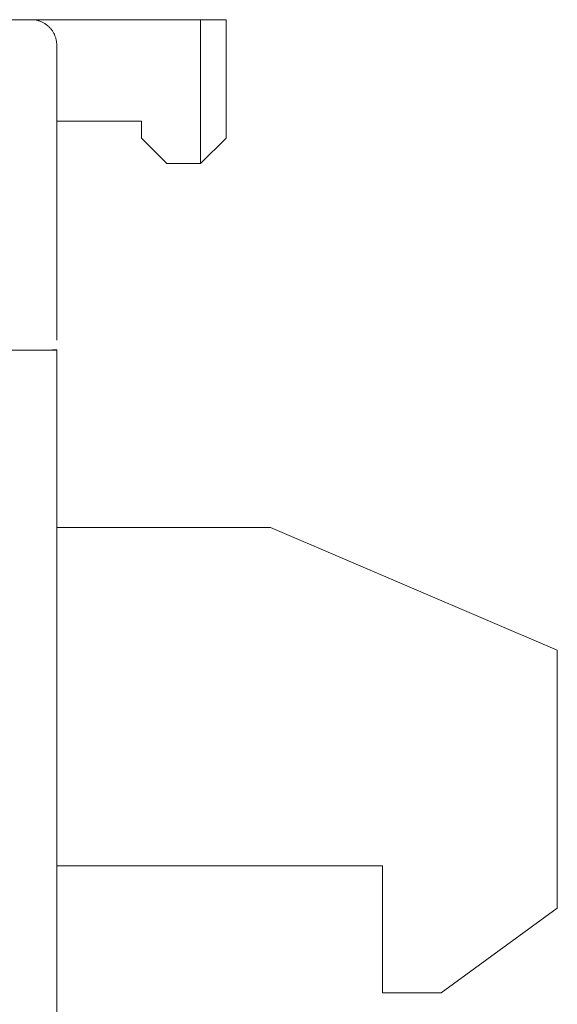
# Model space of a CAD drawing. Header units: millimetres. Extents: x 35 to 385, y -587 to 211.
# Tile 95 of 133: x 220.52 to 226.87, y -348.83 to -337.19. Entities that reach past the tile are written whole.
import ezdxf

# ---------------------------------------------------------------- set-up
doc = ezdxf.new("R2010")
doc.units = ezdxf.units.MM
doc.layers.add('3', color=7, linetype='Continuous', true_color=0xffffff)

msp = doc.modelspace()

# ---------------------------------------------------------------- linework, layer by layer
at = {"layer": '3', "color": 155, "linetype": 'Continuous', "lineweight": 18}
for p, q in [((208.014, -337.195), (220.66, -337.195)), ((220.66, -337.195), (220.96, -337.195)), ((222.66, -337.195), (220.96, -337.195)), ((222.66, -337.195), (222.96, -337.195)), ((222.66, -338.895), (222.66, -337.195)), ((222.96, -337.195), (222.96, -338.595)), ((221.96, -338.395), (220.96, -338.395)), ((221.96, -338.595), (221.96, -338.395)), ((222.26, -338.895), (221.96, -338.595)), ((222.96, -338.595), (222.66, -338.895)), ((222.66, -338.895), (222.26, -338.895)), ((220.66, -341.1), (219.83, -341.1)), ((220.96, -341.1), (220.66, -341.1)), ((220.96, -341.097), (220.96, -341.1)), ((220.96, -341.1), (220.96, -372.549)), ((223.484, -343.195), (220.96, -343.195)), ((226.874, -344.648), (223.484, -343.195)), ((226.874, -347.697), (226.874, -344.648)), ((220.96, -347.195), (224.81, -347.195)), ((224.81, -347.195), (224.81, -348.695)), ((225.5, -348.695), (226.874, -347.697)), ((224.81, -348.695), (225.5, -348.695))]:
    msp.add_line(p, q, dxfattribs=at)
at = {"layer": '3', "color": 155, "linetype": 'Continuous', "lineweight": 13}
msp.add_line((220.96, -341.1), (220.96, -372.549), dxfattribs=at)
at = {"layer": '3', "color": 155, "linetype": 'Continuous', "lineweight": 18}
for points in [[(220.66, -337.195), (220.67, -337.195), (220.679, -337.195), (220.688, -337.196), (220.698, -337.197), (220.707, -337.198), (220.716, -337.2), (220.725, -337.202), (220.735, -337.204), (220.744, -337.207), (220.753, -337.209), (220.762, -337.212), (220.771, -337.216), (220.779, -337.219), (220.788, -337.223), (220.796, -337.227), (220.805, -337.232), (220.813, -337.236), (220.821, -337.241), (220.829, -337.246), (220.836, -337.252), (220.844, -337.258), (220.851, -337.264), (220.858, -337.27), (220.865, -337.276), (220.872, -337.283), (220.879, -337.289), (220.885, -337.296), (220.891, -337.303), (220.897, -337.311), (220.903, -337.318), (220.908, -337.326), (220.913, -337.334), (220.918, -337.342), (220.923, -337.35), (220.927, -337.358), (220.932, -337.367), (220.935, -337.375), (220.939, -337.384), (220.942, -337.393), (220.945, -337.402), (220.948, -337.411), (220.951, -337.42), (220.953, -337.429), (220.955, -337.438), (220.956, -337.448), (220.958, -337.457), (220.959, -337.467), (220.96, -337.476), (220.96, -337.485), (220.96, -337.495)], [(220.96, -337.495), (220.96, -337.498), (220.96, -337.503), (220.96, -337.511), (220.96, -337.52), (220.96, -337.531), (220.96, -337.545), (220.96, -337.561), (220.96, -337.581), (220.96, -337.603), (220.96, -337.628), (220.96, -337.656), (220.96, -337.688), (220.96, -337.724), (220.96, -337.763), (220.96, -337.806), (220.96, -337.854), (220.96, -337.905), (220.96, -337.959), (220.96, -338.017), (220.96, -338.079), (220.96, -338.144), (220.96, -338.212), (220.96, -338.284), (220.96, -338.36), (220.96, -338.44), (220.96, -338.522), (220.96, -338.606), (220.96, -338.693), (220.96, -338.783), (220.96, -338.875), (220.96, -338.969), (220.96, -339.067), (220.96, -339.166), (220.96, -339.266), (220.96, -339.368), (220.96, -339.471), (220.96, -339.575), (220.96, -339.68), (220.96, -339.786), (220.96, -339.893), (220.96, -340.001), (220.96, -340.109), (220.96, -340.218), (220.96, -340.327), (220.96, -340.436), (220.96, -340.546), (220.96, -340.655), (220.96, -340.765), (220.96, -340.874), (220.96, -340.984)]]:
    msp.add_lwpolyline(points, dxfattribs=at)
msp.add_ellipse((220.66, -341.097), major_axis=(-0.3, 0), ratio=0.009149, start_param=1.570796, end_param=3.141593, dxfattribs=at)

doc.saveas('drawing.dxf')
